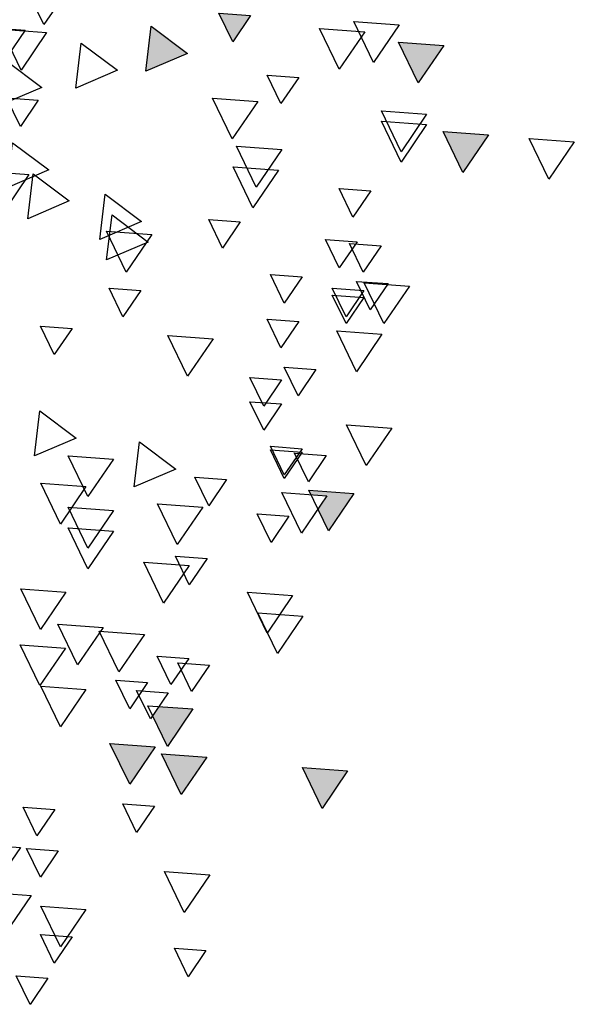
# Model space of a CAD drawing. Header units: millimetres. Extents: x 4617 to 4884, y 1258 to 1784.
# Tile 171 of 256: x 4663.56 to 4664.355, y 1602.046 to 1603.456. Entities that reach past the tile are written whole.
import ezdxf

# ---------------------------------------------------------------- set-up
doc = ezdxf.new("R2010")
doc.units = ezdxf.units.MM
doc.header["$LTSCALE"] = 0.4
doc.layers.add('00 AC - VEGETACIÓN', color=254, linetype='Continuous')
doc.layers.add('LÁMINA', color=1, linetype='Continuous')

# ---------------------------------------------------------------- blocks, each defined once
blk = doc.blocks.new('ARB')
at = {"layer": 'LÁMINA'}
h = blk.add_hatch(color=254, dxfattribs=at)
h.paths.add_polyline_path([(3288.4123, 1397.5612), (3288.412, 1397.5607), (3288.4117, 1397.5611), (3288.4005, 1397.5603), (3288.4261, 1397.5227), (3288.4458, 1397.5636)])
h.paths.add_polyline_path([(3288.3901, 1397.6154), (3288.3886, 1397.6125), (3288.3868, 1397.6152), (3288.3755, 1397.6144), (3288.4117, 1397.5611), (3288.4123, 1397.5612), (3288.4395, 1397.6176), (3288.4386, 1397.619)])
h.paths.add_polyline_path([(3288.435, 1397.6243), (3288.4386, 1397.619), (3288.4403, 1397.6191), (3288.4395, 1397.6176), (3288.4541, 1397.5961), (3288.4655, 1397.597), (3288.4803, 1397.6276)])
h.paths.add_polyline_path([(3288.488, 1397.5026), (3288.5245, 1397.4489), (3288.5527, 1397.5073)])
h.paths.add_polyline_path([(3288.5474, 1397.3997), (3288.5729, 1397.3622), (3288.5927, 1397.4031)])
h.paths.add_polyline_path([(3288.518, 1397.3619), (3288.5435, 1397.3243), (3288.5633, 1397.3652)])
h.paths.add_polyline_path([(3288.4288, 1397.4007), (3288.4279, 1397.3989), (3288.4633, 1397.3469), (3288.4915, 1397.4054)])
h.paths.add_polyline_path([(3288.4346, 1397.324), (3288.4711, 1397.2703), (3288.4964, 1397.3226), (3288.4926, 1397.3282)])
h.paths.add_polyline_path([(3288.4153, 1397.2521), (3288.4365, 1397.2209), (3288.4442, 1397.2214), (3288.4606, 1397.2554)])
h.paths.add_polyline_path([(3288.4365, 1397.2209), (3288.4014, 1397.2183), (3288.4168, 1397.1956), (3288.4183, 1397.1957), (3288.4176, 1397.1943), (3288.4379, 1397.1646), (3288.4661, 1397.223), (3288.4442, 1397.2214), (3288.4408, 1397.2145)])
h.paths.add_polyline_path([(3288.5744, 1397.2864), (3288.6341, 1397.2609), (3288.6264, 1397.3253)])
h.paths.add_polyline_path([(3288.5527, 1397.2157), (3288.5892, 1397.162), (3288.6174, 1397.2204)])
h.paths.add_polyline_path([(3288.6265, 1397.2107), (3288.663, 1397.157), (3288.6912, 1397.2155)])
h.paths.add_polyline_path([(3288.6367, 1397.393), (3288.6623, 1397.3554), (3288.682, 1397.3963)])
h.paths.add_polyline_path([(3288.5822, 1397.4833), (3288.5917, 1397.4693), (3288.6033, 1397.4701), (3288.5983, 1397.4597), (3288.6187, 1397.4296), (3288.6469, 1397.4881)])
h.paths.add_polyline_path([(3288.5667, 1397.5783), (3288.5823, 1397.5553), (3288.6076, 1397.5572), (3288.5965, 1397.5344), (3288.6032, 1397.5246), (3288.6314, 1397.583)])
h.paths.add_polyline_path([(3288.5678, 1397.7424), (3288.5934, 1397.7048), (3288.6131, 1397.7458)])
h.paths.add_polyline_path([(3288.6553, 1397.5075), (3288.6918, 1397.4538), (3288.72, 1397.5123), (3288.7184, 1397.5121), (3288.7164, 1397.508), (3288.7138, 1397.5118)])
h.paths.add_polyline_path([(3288.7063, 1397.2857), (3288.6953, 1397.2775), (3288.7182, 1397.2438), (3288.7306, 1397.2385), (3288.7337, 1397.2448), (3288.7286, 1397.2874)])
h.paths.add_polyline_path([(3288.7438, 1397.3814), (3288.7803, 1397.3277), (3288.8086, 1397.3861)])
h.paths.add_polyline_path([(3288.7286, 1397.2874), (3288.7337, 1397.2448), (3288.7552, 1397.2893)])
h.paths.add_polyline_path([(3288.7873, 1397.8832), (3288.7853, 1397.879), (3288.7826, 1397.8829), (3288.7468, 1397.8803), (3288.7833, 1397.8266), (3288.8116, 1397.885)])
h.paths.add_polyline_path([(3288.4486, 1397.9013), (3288.4829, 1397.8509), (3288.4889, 1397.8554), (3288.5134, 1397.906)])
h.paths.add_polyline_path([(3288.4203, 1398.0248), (3288.4204, 1398.0239), (3288.4563, 1397.9711), (3288.4846, 1398.0295)])
h.paths.add_polyline_path([(3288.4198, 1398.0247), (3288.4203, 1398.0248), (3288.417, 1398.0524), (3288.365, 1398.0135), (3288.3657, 1398.0132), (3288.3805, 1398.0143), (3288.3775, 1398.0082), (3288.4247, 1397.988), (3288.4204, 1398.0239)])
h.paths.add_polyline_path([(3287.7961, 1397.6465), (3287.8326, 1397.5928), (3287.8579, 1397.6451), (3287.8461, 1397.6502)])
h.paths.add_polyline_path([(3287.7658, 1397.5598), (3287.8023, 1397.5061), (3287.8306, 1397.5645)])
h.paths.add_polyline_path([(3287.7666, 1397.4438), (3287.8263, 1397.4182), (3287.8186, 1397.4827)])
h.paths.add_polyline_path([(3287.804, 1397.4041), (3287.8405, 1397.3504), (3287.8688, 1397.4089)])
h.paths.add_polyline_path([(3287.8362, 1397.335), (3287.8727, 1397.2813), (3287.901, 1397.3397)])
h.paths.add_polyline_path([(3287.9241, 1397.4585), (3287.9793, 1397.4349), (3287.9589, 1397.4649), (3287.9798, 1397.4665), (3287.9761, 1397.4974), (3287.9692, 1397.4923), (3287.9655, 1397.4845), (3287.9632, 1397.4878)])
h.paths.add_polyline_path([(3287.9153, 1397.2612), (3287.9189, 1397.2559), (3287.9206, 1397.2561), (3287.9199, 1397.2545), (3287.9344, 1397.2331), (3287.9458, 1397.2339), (3287.9606, 1397.2646)])
h.paths.add_polyline_path([(3287.8559, 1397.2513), (3287.8921, 1397.1981), (3287.8926, 1397.1981), (3287.9199, 1397.2545), (3287.9189, 1397.2559)])
h.paths.add_polyline_path([(3287.8926, 1397.1981), (3287.8924, 1397.1976), (3287.8921, 1397.1981), (3287.8809, 1397.1973), (3287.9064, 1397.1597), (3287.9262, 1397.2006)])
h.paths.add_polyline_path([(3287.8109, 1397.0952), (3287.8455, 1397.0443), (3287.8468, 1397.0444), (3287.8462, 1397.0432), (3287.8474, 1397.0415), (3287.8756, 1397.1)])
h.paths.add_polyline_path([(3287.0826, 1397.9517), (3287.1191, 1397.898), (3287.1474, 1397.9564)])
h.paths.add_polyline_path([(3287.1466, 1398.0797), (3287.1831, 1398.026), (3287.2113, 1398.0844)])
h.paths.add_polyline_path([(3287.1417, 1398.2569), (3287.1782, 1398.2032), (3287.2064, 1398.2616)])
h.paths.add_polyline_path([(3287.3659, 1398.1825), (3287.4024, 1398.1288), (3287.4306, 1398.1873)])
h.paths.add_polyline_path([(3287.4232, 1398.1226), (3287.4488, 1398.085), (3287.4686, 1398.1259)])
h.paths.add_polyline_path([(3287.5135, 1398.0684), (3287.5732, 1398.0428), (3287.5655, 1398.1073)])
h.paths.add_polyline_path([(3287.5226, 1398.2654), (3287.522, 1398.2642), (3287.5578, 1398.2116), (3287.586, 1398.27)])
h.paths.add_polyline_path([(3287.4792, 1398.3049), (3287.5157, 1398.2512), (3287.522, 1398.2642), (3287.5213, 1398.2653), (3287.5226, 1398.2654), (3287.5424, 1398.3064), (3287.5403, 1398.3094)])
h.paths.add_polyline_path([(3287.5058, 1398.3602), (3287.5403, 1398.3094), (3287.5438, 1398.3096), (3287.5705, 1398.365)])
h.paths.add_polyline_path([(3287.4134, 1398.3786), (3287.439, 1398.341), (3287.4587, 1398.3819)])
h.paths.add_polyline_path([(3287.3589, 1398.8067), (3287.3954, 1398.753), (3287.4237, 1398.8115)])
h.paths.add_polyline_path([(3287.4763, 1398.7343), (3287.5128, 1398.6806), (3287.5299, 1398.716), (3287.5217, 1398.728), (3287.5297, 1398.7286), (3287.5235, 1398.7378)])
h.paths.add_polyline_path([(3287.477, 1398.6689), (3287.5135, 1398.6152), (3287.5418, 1398.6736)])
h.paths.add_polyline_path([(3287.309, 1398.5916), (3287.3394, 1398.5467), (3287.3442, 1398.5471), (3287.3421, 1398.5428), (3287.3455, 1398.5379), (3287.3737, 1398.5963)])
h.paths.add_polyline_path([(3287.2753, 1397.4383), (3287.3118, 1397.3847), (3287.3268, 1397.4158), (3287.3139, 1397.4349), (3287.3368, 1397.4365), (3287.34, 1397.4431)])
h.paths.add_polyline_path([(3287.2844, 1397.0411), (3287.3209, 1396.9874), (3287.3491, 1397.0459)])
h.paths.add_polyline_path([(3287.4861, 1397.0608), (3287.5226, 1397.0071), (3287.5509, 1397.0655)])
h.paths.add_polyline_path([(3287.5599, 1397.0755), (3287.5964, 1397.0219), (3287.6247, 1397.0803)])
h.paths.add_polyline_path([(3287.5058, 1397.1297), (3287.5423, 1397.076), (3287.5636, 1397.1202), (3287.5547, 1397.1333)])
at = {"layer": 'LÁMINA', "color": 254, "elevation": -10}
for points in [[(3287.6829, 1398.1633), (3287.7194, 1398.1096), (3287.7477, 1398.1681)], [(3287.4232, 1398.1226), (3287.4488, 1398.085), (3287.4686, 1398.1259)], [(3287.2105, 1398.1092), (3287.247, 1398.0555), (3287.2753, 1398.114)], [(3287.2598, 1398.0993), (3287.2963, 1398.0457), (3287.3245, 1398.1041)], [(3287.5655, 1398.1073), (3287.5135, 1398.0684), (3287.5732, 1398.0428)], [(3287.7154, 1398.0982), (3287.7519, 1398.0445), (3287.7802, 1398.1029)], [(3287.7461, 1398.1017), (3287.7716, 1398.0642), (3287.7914, 1398.1051)], [(3287.1466, 1398.0797), (3287.1831, 1398.026), (3287.2113, 1398.0844)], [(3287.6661, 1398.0832), (3287.6141, 1398.0443), (3287.6738, 1398.0187)], [(3287.7743, 1398.0585), (3287.7223, 1398.0196), (3287.782, 1397.9941)], [(3287.3544, 1398.034), (3287.3799, 1397.9964), (3287.3997, 1398.0373)], [(3287.413, 1397.9995), (3287.4495, 1397.9458), (3287.4778, 1398.0042)], [(3287.7276, 1398.0014), (3287.7531, 1397.9638), (3287.7729, 1398.0048)], [(3287.1712, 1397.9812), (3287.2077, 1397.9275), (3287.2359, 1397.986)], [(3287.1712, 1397.9664), (3287.2077, 1397.9128), (3287.2359, 1397.9712)], [(3287.0826, 1397.9517), (3287.1191, 1397.898), (3287.1474, 1397.9564)], [(3286.9596, 1397.9418), (3286.9961, 1397.8881), (3287.0243, 1397.9466)], [(3287.3786, 1397.9306), (3287.4151, 1397.8769), (3287.4433, 1397.9353)], [(3287.7645, 1397.9404), (3287.7125, 1397.9015), (3287.7722, 1397.876)], [(3287.3835, 1397.901), (3287.42, 1397.8473), (3287.4483, 1397.9058)], [(3287.7408, 1397.8949), (3287.7773, 1397.8412), (3287.8055, 1397.8997)], [(3287.7349, 1397.8961), (3287.683, 1397.8572), (3287.7426, 1397.8317)], [(3287.251, 1397.8716), (3287.2766, 1397.834), (3287.2963, 1397.8749)], [(3287.6316, 1397.8666), (3287.5796, 1397.8277), (3287.6393, 1397.8021)], [(3287.438, 1397.8273), (3287.4636, 1397.7897), (3287.4833, 1397.8306)], [(3287.6218, 1397.8371), (3287.5698, 1397.7982), (3287.6295, 1397.7726)], [(3287.5648, 1397.8089), (3287.6013, 1397.7552), (3287.6296, 1397.8137)], [(3287.2707, 1397.7987), (3287.2962, 1397.7611), (3287.316, 1397.802)], [(3287.2707, 1397.7987), (3287.2962, 1397.7611), (3287.316, 1397.802)], [(3287.2363, 1397.7928), (3287.2618, 1397.7552), (3287.2816, 1397.7962)], [(3287.3494, 1397.7485), (3287.375, 1397.7109), (3287.3948, 1397.7519)], [(3287.1958, 1397.7351), (3287.2323, 1397.6814), (3287.2605, 1397.7399)], [(3287.2264, 1397.7387), (3287.252, 1397.7011), (3287.2717, 1397.742)], [(3287.2609, 1397.7288), (3287.2864, 1397.6913), (3287.3062, 1397.7322)], [(3287.5807, 1397.7288), (3287.6063, 1397.6913), (3287.626, 1397.7322)], [(3287.2609, 1397.719), (3287.2864, 1397.6814), (3287.3062, 1397.7223)], [(3287.3544, 1397.6845), (3287.3799, 1397.647), (3287.3997, 1397.6879)], [(3287.6791, 1397.6747), (3287.7047, 1397.6371), (3287.7244, 1397.678)], [(3287.2352, 1397.6662), (3287.2716, 1397.6125), (3287.2999, 1397.671)], [(3287.477, 1397.6598), (3287.5135, 1397.6061), (3287.5418, 1397.6646)], [(3287.3298, 1397.6156), (3287.3553, 1397.5781), (3287.3751, 1397.619)], [(3287.379, 1397.6009), (3287.4045, 1397.5633), (3287.4243, 1397.6042)], [(3287.379, 1397.5664), (3287.4045, 1397.5288), (3287.4243, 1397.5697)], [(3287.7251, 1397.5565), (3287.6731, 1397.5176), (3287.7328, 1397.492)], [(3287.2211, 1397.5319), (3287.2576, 1397.4782), (3287.2859, 1397.5366)], [(3287.3494, 1397.5024), (3287.375, 1397.4648), (3287.3948, 1397.5058)], [(3287.5824, 1397.5122), (3287.5304, 1397.4733), (3287.5901, 1397.4477)], [(3287.315, 1397.4926), (3287.3405, 1397.455), (3287.3603, 1397.4959)], [(3287.3494, 1397.4975), (3287.375, 1397.4599), (3287.3948, 1397.5008)], [(3287.6197, 1397.4876), (3287.6562, 1397.4339), (3287.6845, 1397.4923)], [(3287.4577, 1397.4581), (3287.4832, 1397.4205), (3287.503, 1397.4615)], [(3287.6591, 1397.4482), (3287.6956, 1397.3945), (3287.7238, 1397.453)], [(3287.2753, 1397.4383), (3287.3118, 1397.3847), (3287.34, 1397.4431)], [(3287.3139, 1397.4349), (3287.3504, 1397.3812), (3287.3786, 1397.4396)], [(3287.4918, 1397.4187), (3287.5283, 1397.365), (3287.5565, 1397.4234)], [(3287.3684, 1397.4059), (3287.3939, 1397.3683), (3287.4137, 1397.4092)], [(3287.6197, 1397.4137), (3287.6562, 1397.36), (3287.6845, 1397.4185)], [(3287.6197, 1397.3842), (3287.6562, 1397.3305), (3287.6845, 1397.389)], [(3287.4855, 1397.345), (3287.5111, 1397.3074), (3287.5308, 1397.3483)], [(3287.5114, 1397.335), (3287.5479, 1397.2813), (3287.5762, 1397.3397)], [(3287.3631, 1397.2921), (3287.3996, 1397.2384), (3287.4278, 1397.2969)], [(3287.6879, 1397.297), (3287.7244, 1397.2433), (3287.7526, 1397.3018)], [(3287.3483, 1397.2626), (3287.3848, 1397.2089), (3287.4131, 1397.2673)], [(3287.6345, 1397.2464), (3287.671, 1397.1927), (3287.6992, 1397.2511)], [(3287.5754, 1397.2365), (3287.6119, 1397.1828), (3287.6402, 1397.2413)], [(3287.6886, 1397.2169), (3287.7251, 1397.1632), (3287.7533, 1397.2216)], [(3287.4823, 1397.1923), (3287.5078, 1397.1547), (3287.5276, 1397.1957)], [(3287.5118, 1397.2022), (3287.5374, 1397.1646), (3287.5571, 1397.2055)], [(3287.5709, 1397.1677), (3287.5964, 1397.1301), (3287.6162, 1397.1711)], [(3287.5413, 1397.153), (3287.5669, 1397.1154), (3287.5867, 1397.1563)], [(3287.6591, 1397.1578), (3287.6956, 1397.1041), (3287.7238, 1397.1625)], [(3287.5058, 1397.1297), (3287.5423, 1397.076), (3287.5705, 1397.1344)], [(3287.5599, 1397.0755), (3287.5964, 1397.0219), (3287.6247, 1397.0803)], [(3287.4861, 1397.0608), (3287.5226, 1397.0071), (3287.5509, 1397.0655)], [(3287.2844, 1397.0411), (3287.3209, 1396.9874), (3287.3491, 1397.0459)], [(3287.561, 1396.9905), (3287.5866, 1396.9529), (3287.6063, 1396.9939)], [(3287.7037, 1396.9856), (3287.7293, 1396.948), (3287.749, 1396.9889)], [(3287.6988, 1396.9265), (3287.7244, 1396.889), (3287.7441, 1396.9299)], [(3287.7529, 1396.9315), (3287.7785, 1396.8939), (3287.7983, 1396.9348)], [(3287.4819, 1396.892), (3287.5184, 1396.8383), (3287.5467, 1396.8968)], [(3287.7378, 1396.8625), (3287.7743, 1396.8088), (3287.8025, 1396.8672)], [(3287.6591, 1396.8428), (3287.6956, 1396.7891), (3287.7238, 1396.8475)], [(3287.6791, 1396.8035), (3287.7047, 1396.7659), (3287.7244, 1396.8068)], [(3287.4872, 1396.7838), (3287.5128, 1396.7462), (3287.5325, 1396.7871)], [(3287.7136, 1396.7444), (3287.7391, 1396.7068), (3287.7589, 1396.7478)]]:
    blk.add_lwpolyline(points, close=True, dxfattribs=at)

msp = doc.modelspace()

# ---------------------------------------------------------------- block references
at = {"layer": '00 AC - VEGETACIÓN', "xscale": -1}
msp.add_blockref('ARB', (7951.3144, 205.3393), dxfattribs=at)

doc.saveas('drawing.dxf')
